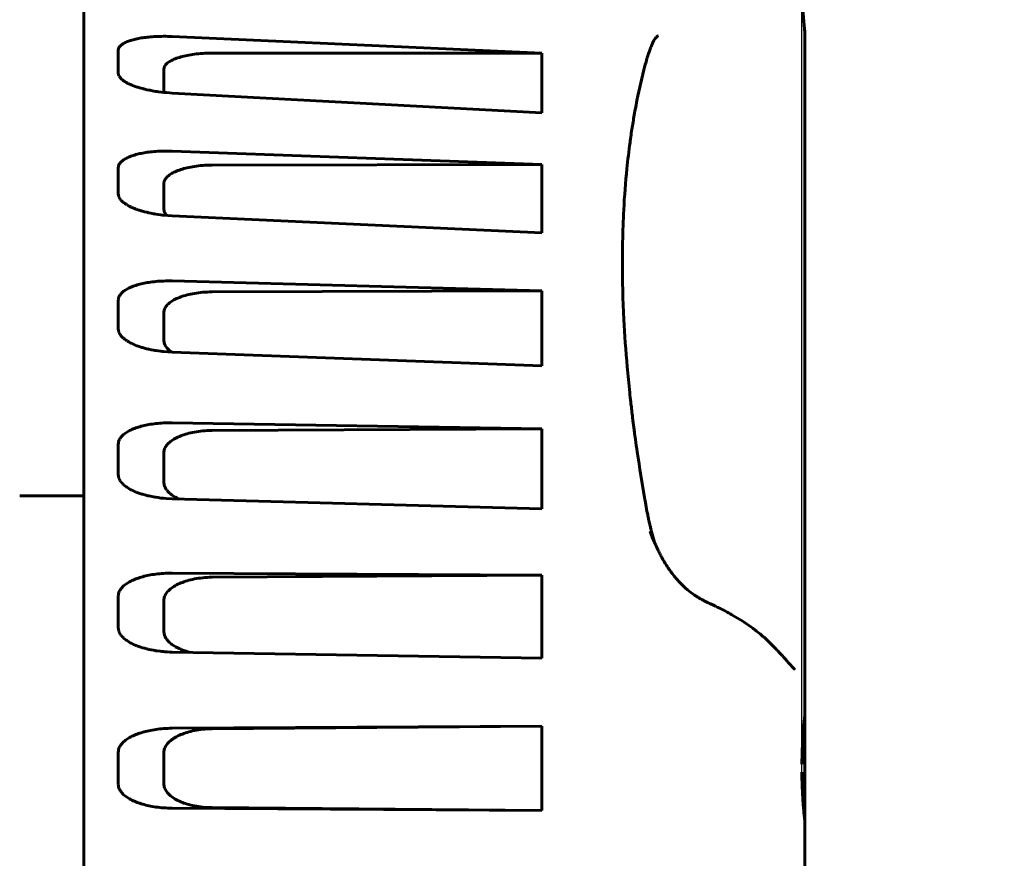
# Model space of a CAD drawing. Header units: millimetres. Extents: x 0 to 594, y 0 to 420.
# Tile 17 of 22: x 351.92 to 358.06, y 260.45 to 265.68. Entities that reach past the tile are written whole.
import ezdxf

# ---------------------------------------------------------------- set-up
doc = ezdxf.new("R2010")
doc.units = ezdxf.units.MM
doc.linetypes.add('K5LT_BASIC', pattern=[0])
doc.linetypes.add('K5LT_THIN', pattern=[0])
doc.layers.add('Системный слой', color=7, linetype='Continuous')
doc.styles.add('KDIMTEXTSTYLE', font='GOST_AU.SHX', dxfattribs={"width": 0.96, "oblique": 15, "height": 5})
doc.dimstyles.new('KDIMSTYLE (0.50)', dxfattribs={"dimtxt": 5, "dimasz": 1, "dimexe": 2, "dimexo": 0, "dimgap": 1, "dimtad": 1, "dimlfac": 2, "dimtxsty": 'KDIMTEXTSTYLE', "dimsah": 1, "dimcen": 0, "dimdle": 1, "dimadec": 0, "dimazin": 0, "dimtfac": 0.667, "dimtmove": 0, "dimatfit": 3, "dimfxl": 1, "dimtvp": 1, "dimtolj": 1, "dimtzin": 0, "dimarcsym": 0})

# ---------------------------------------------------------------- blocks, each defined once
blk = doc.blocks.new('U5')
at = {"layer": 'Системный слой', "color": 150, "linetype": 'K5LT_BASIC', "lineweight": 60, "true_color": 0x0080ff}
for p, q in [((352.5323, 262.8361), (352.5319, 262.8429)), ((352.5335, 262.8288), (352.5323, 262.8361)), ((352.5345, 262.8251), (352.5335, 262.8288)), ((352.5351, 262.8233), (352.5345, 262.8251)), ((352.5354, 262.8224), (352.5351, 262.8233)), ((352.5356, 262.8219), (352.5354, 262.8224)), ((352.5385, 262.8149), (352.5356, 262.8219)), ((352.5425, 262.8075), (352.5385, 262.8149)), ((352.5448, 262.8039), (352.5425, 262.8075)), ((352.5461, 262.8021), (352.5448, 262.8039)), ((352.5467, 262.8012), (352.5461, 262.8021)), ((352.547, 262.8008), (352.5467, 262.8012)), ((352.5521, 262.7942), (352.547, 262.8008)), ((352.5584, 262.7874), (352.5521, 262.7942)), ((352.5619, 262.7841), (352.5584, 262.7874)), ((352.5636, 262.7824), (352.5619, 262.7841)), ((352.5645, 262.7816), (352.5636, 262.7824)), ((352.565, 262.7812), (352.5645, 262.7816)), ((352.5719, 262.7753), (352.565, 262.7812)), ((352.5802, 262.769), (352.5719, 262.7753)), ((352.5846, 262.7659), (352.5802, 262.769)), ((352.5868, 262.7644), (352.5846, 262.7659)), ((352.588, 262.7637), (352.5868, 262.7644)), ((352.5886, 262.7633), (352.588, 262.7637)), ((352.5969, 262.7581), (352.5886, 262.7633)), ((352.6069, 262.7524), (352.5969, 262.7581)), ((352.6122, 262.7496), (352.6069, 262.7524)), ((352.6148, 262.7483), (352.6122, 262.7496)), ((352.6162, 262.7476), (352.6148, 262.7483)), ((352.6168, 262.7473), (352.6162, 262.7476)), ((352.6263, 262.7428), (352.6168, 262.7473)), ((352.6376, 262.7378), (352.6263, 262.7428)), ((352.6434, 262.7354), (352.6376, 262.7378)), ((352.6463, 262.7342), (352.6434, 262.7354)), ((352.6478, 262.7337), (352.6463, 262.7342)), ((352.6486, 262.7334), (352.6478, 262.7337)), ((352.6592, 262.7294), (352.6486, 262.7334)), ((352.6716, 262.7252), (352.6592, 262.7294)), ((352.678, 262.7231), (352.6716, 262.7252)), ((352.6812, 262.7221), (352.678, 262.7231)), ((352.6829, 262.7216), (352.6812, 262.7221)), ((352.6837, 262.7214), (352.6829, 262.7216)), ((352.6965, 262.7177), (352.6837, 262.7214)), ((352.7098, 262.7142), (352.6965, 262.7177)), ((352.7166, 262.7125), (352.7098, 262.7142)), ((352.7201, 262.7117), (352.7166, 262.7125)), ((352.7218, 262.7113), (352.7201, 262.7117)), ((352.7227, 262.7111), (352.7218, 262.7113)), ((352.7629, 262.7032), (352.7227, 262.7111)), ((352.7638, 262.7031), (352.7629, 262.7032)), ((352.7645, 262.703), (352.7638, 262.7031)), ((352.765, 262.7029), (352.7645, 262.703)), ((352.7655, 262.7028), (352.765, 262.7029)), ((352.7659, 262.7027), (352.7655, 262.7028)), ((352.7665, 262.7026), (352.7659, 262.7027)), ((352.7811, 262.7005), (352.7665, 262.7026)), ((352.798, 262.6983), (352.7811, 262.7005)), ((352.8067, 262.6973), (352.798, 262.6983)), ((352.8111, 262.6969), (352.8067, 262.6973)), ((352.8133, 262.6967), (352.8111, 262.6969)), ((352.8144, 262.6966), (352.8133, 262.6967)), ((352.8308, 262.6952), (352.8144, 262.6966)), ((352.8684, 262.6933), (352.8308, 262.6952))]:
    blk.add_line(p, q, dxfattribs=at)
blk = doc.blocks.new('U9')
at = {"layer": 'Системный слой', "color": 150, "linetype": 'K5LT_BASIC', "lineweight": 60, "true_color": 0x0080ff}
for p, q in [((352.5323, 263.7463), (352.5319, 263.7527)), ((352.5335, 263.7394), (352.5323, 263.7463)), ((352.5345, 263.736), (352.5335, 263.7394)), ((352.5351, 263.7342), (352.5345, 263.736)), ((352.5354, 263.7334), (352.5351, 263.7342)), ((352.5356, 263.7329), (352.5354, 263.7334)), ((352.5385, 263.7264), (352.5356, 263.7329)), ((352.5425, 263.7194), (352.5385, 263.7264)), ((352.5448, 263.716), (352.5425, 263.7194)), ((352.546, 263.7143), (352.5448, 263.716)), ((352.5466, 263.7135), (352.546, 263.7143)), ((352.5469, 263.713), (352.5466, 263.7135)), ((352.5521, 263.7068), (352.5469, 263.713)), ((352.5584, 263.7003), (352.5521, 263.7068)), ((352.5618, 263.6971), (352.5584, 263.7003)), ((352.5635, 263.6956), (352.5618, 263.6971)), ((352.5644, 263.6948), (352.5635, 263.6956)), ((352.5649, 263.6944), (352.5644, 263.6948)), ((352.5719, 263.6888), (352.5649, 263.6944)), ((352.5802, 263.6827), (352.5719, 263.6888)), ((352.5846, 263.6797), (352.5802, 263.6827)), ((352.5869, 263.6783), (352.5846, 263.6797)), ((352.588, 263.6776), (352.5869, 263.6783)), ((352.5886, 263.6772), (352.588, 263.6776)), ((352.5969, 263.6722), (352.5886, 263.6772)), ((352.607, 263.6667), (352.5969, 263.6722)), ((352.6122, 263.664), (352.607, 263.6667)), ((352.6149, 263.6627), (352.6122, 263.664)), ((352.6162, 263.6621), (352.6149, 263.6627)), ((352.6169, 263.6618), (352.6162, 263.6621)), ((352.6263, 263.6574), (352.6169, 263.6618)), ((352.6376, 263.6526), (352.6263, 263.6574)), ((352.6434, 263.6503), (352.6376, 263.6526)), ((352.6464, 263.6492), (352.6434, 263.6503)), ((352.6479, 263.6486), (352.6464, 263.6492)), ((352.6486, 263.6483), (352.6479, 263.6486)), ((352.6631, 263.6431), (352.6486, 263.6483)), ((352.6735, 263.6397), (352.6631, 263.6431)), ((352.6789, 263.638), (352.6735, 263.6397)), ((352.6816, 263.6372), (352.6789, 263.638)), ((352.683, 263.6368), (352.6816, 263.6372)), ((352.6837, 263.6366), (352.683, 263.6368)), ((352.7085, 263.6299), (352.6837, 263.6366)), ((352.7134, 263.6287), (352.7085, 263.6299)), ((352.7184, 263.6275), (352.7134, 263.6287)), ((352.721, 263.6269), (352.7184, 263.6275)), ((352.7223, 263.6266), (352.721, 263.6269)), ((352.7229, 263.6264), (352.7223, 263.6266)), ((352.7361, 263.6236), (352.7229, 263.6264)), ((352.7513, 263.6206), (352.7361, 263.6236)), ((352.7591, 263.6192), (352.7513, 263.6206)), ((352.7631, 263.6186), (352.7591, 263.6192)), ((352.7651, 263.6182), (352.7631, 263.6186)), ((352.7661, 263.6181), (352.7651, 263.6182)), ((352.7811, 263.6158), (352.7661, 263.6181)), ((352.798, 263.6136), (352.7811, 263.6158)), ((352.8067, 263.6126), (352.798, 263.6136)), ((352.8111, 263.6121), (352.8067, 263.6126)), ((352.8133, 263.6118), (352.8111, 263.6121)), ((352.8144, 263.6117), (352.8133, 263.6118)), ((352.8684, 263.608), (352.8144, 263.6117))]:
    blk.add_line(p, q, dxfattribs=at)
blk = doc.blocks.new('U13')
at = {"layer": 'Системный слой', "color": 150, "linetype": 'K5LT_BASIC', "lineweight": 60, "true_color": 0x0080ff}
for p, q in [((356.8164, 261.5178), (356.8164, 261.3417)), ((356.8164, 260.6834), (356.8164, 260.5073))]:
    blk.add_line(p, q, dxfattribs=at)
blk = doc.blocks.new('U19')
at = {"layer": 'Системный слой', "color": 150, "linetype": 'K5LT_BASIC', "lineweight": 60, "true_color": 0x0080ff}
for p, q in [((356.8164, 265.5997), (356.8164, 265.5603)), ((356.8164, 265.3569), (356.8164, 265.2875))]:
    blk.add_line(p, q, dxfattribs=at)
blk = doc.blocks.new('U20')
at = {"layer": 'Системный слой', "color": 150, "linetype": 'K5LT_BASIC', "lineweight": 60, "true_color": 0x0080ff}
for p, q in [((352.5323, 264.5893), (352.5319, 264.5951)), ((352.5335, 264.583), (352.5323, 264.5893)), ((352.5345, 264.5798), (352.5335, 264.583)), ((352.5351, 264.5782), (352.5345, 264.5798)), ((352.5354, 264.5774), (352.5351, 264.5782)), ((352.5356, 264.577), (352.5354, 264.5774)), ((352.5385, 264.571), (352.5356, 264.577)), ((352.5425, 264.5646), (352.5385, 264.571)), ((352.5448, 264.5615), (352.5425, 264.5646)), ((352.546, 264.5599), (352.5448, 264.5615)), ((352.5466, 264.5591), (352.546, 264.5599)), ((352.5469, 264.5587), (352.5466, 264.5591)), ((352.5521, 264.553), (352.5469, 264.5587)), ((352.5583, 264.547), (352.5521, 264.553)), ((352.5618, 264.544), (352.5583, 264.547)), ((352.5635, 264.5426), (352.5618, 264.544)), ((352.5644, 264.5419), (352.5635, 264.5426)), ((352.5649, 264.5415), (352.5644, 264.5419)), ((352.5719, 264.5363), (352.5649, 264.5415)), ((352.5802, 264.5306), (352.5719, 264.5363)), ((352.5846, 264.5279), (352.5802, 264.5306)), ((352.5869, 264.5265), (352.5846, 264.5279)), ((352.588, 264.5258), (352.5869, 264.5265)), ((352.5886, 264.5255), (352.588, 264.5258)), ((352.5996, 264.5195), (352.5886, 264.5255)), ((352.6084, 264.515), (352.5996, 264.5195)), ((352.6129, 264.5129), (352.6084, 264.515)), ((352.6152, 264.5118), (352.6129, 264.5129)), ((352.6164, 264.5113), (352.6152, 264.5118)), ((352.617, 264.511), (352.6164, 264.5113)), ((352.6326, 264.5044), (352.617, 264.511)), ((352.6408, 264.5012), (352.6326, 264.5044)), ((352.6449, 264.4997), (352.6408, 264.5012)), ((352.647, 264.4989), (352.6449, 264.4997)), ((352.6481, 264.4986), (352.647, 264.4989)), ((352.6486, 264.4984), (352.6481, 264.4986)), ((352.6608, 264.4942), (352.6486, 264.4984)), ((352.663, 264.4935), (352.6608, 264.4942)), ((352.6736, 264.4902), (352.663, 264.4935)), ((352.679, 264.4886), (352.6736, 264.4902)), ((352.6817, 264.4878), (352.679, 264.4886)), ((352.6831, 264.4874), (352.6817, 264.4878)), ((352.6838, 264.4872), (352.6831, 264.4874)), ((352.6955, 264.484), (352.6838, 264.4872)), ((352.7093, 264.4806), (352.6955, 264.484)), ((352.7164, 264.4789), (352.7093, 264.4806)), ((352.72, 264.4781), (352.7164, 264.4789)), ((352.7218, 264.4777), (352.72, 264.4781)), ((352.7227, 264.4775), (352.7218, 264.4777)), ((352.736, 264.4747), (352.7227, 264.4775)), ((352.7513, 264.4718), (352.736, 264.4747)), ((352.7591, 264.4704), (352.7513, 264.4718)), ((352.7631, 264.4698), (352.7591, 264.4704)), ((352.7651, 264.4695), (352.7631, 264.4698)), ((352.7661, 264.4693), (352.7651, 264.4695)), ((352.7811, 264.467), (352.7661, 264.4693)), ((352.798, 264.4648), (352.7811, 264.467)), ((352.8067, 264.4637), (352.798, 264.4648)), ((352.8111, 264.4633), (352.8067, 264.4637)), ((352.8133, 264.463), (352.8111, 264.4633)), ((352.8144, 264.4629), (352.8133, 264.463)), ((352.8684, 264.4588), (352.8144, 264.4629))]:
    blk.add_line(p, q, dxfattribs=at)
blk = doc.blocks.new('U21')
at = {"layer": 'Системный слой', "color": 150, "linetype": 'K5LT_BASIC', "lineweight": 60, "true_color": 0x0080ff}
for p, q in [((356.2097, 266.9023), (356.6007, 266.5934)), ((356.6007, 266.5934), (356.7749, 266.1047)), ((356.7749, 266.1047), (356.8164, 265.5997))]:
    blk.add_line(p, q, dxfattribs=at)
blk = doc.blocks.new('U22')
at = {"layer": 'Системный слой', "color": 150, "linetype": 'K5LT_BASIC', "lineweight": 60, "true_color": 0x0080ff}
for p, q in [((352.5319, 265.3493), (352.5358, 265.333)), ((352.5358, 265.333), (352.5359, 265.3327)), ((352.5359, 265.3327), (352.5363, 265.332)), ((352.5363, 265.332), (352.537, 265.3305)), ((352.537, 265.3305), (352.5387, 265.3277)), ((352.5387, 265.3277), (352.5427, 265.322)), ((352.5427, 265.322), (352.5473, 265.3167)), ((352.5473, 265.3167), (352.5477, 265.3163)), ((352.5477, 265.3163), (352.5483, 265.3156)), ((352.5483, 265.3156), (352.5497, 265.3143)), ((352.5497, 265.3143), (352.5526, 265.3115)), ((352.5526, 265.3115), (352.5589, 265.3062)), ((352.5589, 265.3062), (352.5654, 265.3013)), ((352.5654, 265.3013), (352.5659, 265.301)), ((352.5659, 265.301), (352.5668, 265.3003)), ((352.5668, 265.3003), (352.5687, 265.2991)), ((352.5687, 265.2991), (352.5726, 265.2965)), ((352.5726, 265.2965), (352.5809, 265.2915)), ((352.5809, 265.2915), (352.5891, 265.287)), ((352.5891, 265.287), (352.5897, 265.2867)), ((352.5897, 265.2867), (352.5909, 265.2861)), ((352.5909, 265.2861), (352.5932, 265.2849)), ((352.5932, 265.2849), (352.598, 265.2826)), ((352.598, 265.2826), (352.6081, 265.278)), ((352.6081, 265.278), (352.6172, 265.2741)), ((352.6172, 265.2741), (352.6176, 265.2739)), ((352.6176, 265.2739), (352.6185, 265.2736)), ((352.6185, 265.2736), (352.6201, 265.2729)), ((352.6201, 265.2729), (352.6206, 265.2727)), ((352.6206, 265.2727), (352.6493, 265.2624)), ((352.6493, 265.2624), (352.65, 265.2621)), ((352.65, 265.2621), (352.6515, 265.2617)), ((352.6515, 265.2617), (352.6543, 265.2608)), ((352.6543, 265.2608), (352.6601, 265.259)), ((352.6601, 265.259), (352.6721, 265.2555)), ((352.6721, 265.2555), (352.6845, 265.2521)), ((352.6845, 265.2521), (352.6853, 265.2519)), ((352.6853, 265.2519), (352.687, 265.2515)), ((352.687, 265.2515), (352.6903, 265.2506)), ((352.6903, 265.2506), (352.6971, 265.2489)), ((352.6971, 265.2489), (352.711, 265.2457)), ((352.711, 265.2457), (352.7236, 265.243)), ((352.7236, 265.243), (352.7245, 265.2428)), ((352.7245, 265.2428), (352.7263, 265.2425)), ((352.7263, 265.2425), (352.73, 265.2417)), ((352.73, 265.2417), (352.7375, 265.2403)), ((352.7375, 265.2403), (352.7529, 265.2375)), ((352.7529, 265.2375), (352.7671, 265.2352)), ((352.7671, 265.2352), (352.7681, 265.2351)), ((352.7681, 265.2351), (352.7702, 265.2348)), ((352.7702, 265.2348), (352.7742, 265.2342)), ((352.7742, 265.2342), (352.7825, 265.233)), ((352.7825, 265.233), (352.7995, 265.2308)), ((352.7995, 265.2308), (352.8155, 265.229)), ((352.8155, 265.229), (352.8166, 265.2289)), ((352.8166, 265.2289), (352.8188, 265.2286)), ((352.8188, 265.2286), (352.8234, 265.2282)), ((352.8234, 265.2282), (352.8325, 265.2273)), ((352.8325, 265.2273), (352.8513, 265.2259)), ((352.8513, 265.2259), (352.8684, 265.2248))]:
    blk.add_line(p, q, dxfattribs=at)
blk = doc.blocks.new('U24')
at = {"layer": 'Системный слой', "color": 150, "linetype": 'K5LT_BASIC', "lineweight": 60, "true_color": 0x0080ff}
for p, q in [((352.8164, 264.5018), (352.8183, 264.4881)), ((352.8183, 264.4881), (352.8212, 264.4804)), ((352.8212, 264.4804), (352.8214, 264.48)), ((352.8214, 264.48), (352.8218, 264.4791)), ((352.8218, 264.4791), (352.8226, 264.4773)), ((352.8226, 264.4773), (352.8246, 264.4738)), ((352.8246, 264.4738), (352.8292, 264.4669)), ((352.8292, 264.4669), (352.8338, 264.4611))]:
    blk.add_line(p, q, dxfattribs=at)
blk = doc.blocks.new('U27')
at = {"layer": 'Системный слой', "color": 150, "linetype": 'K5LT_BASIC', "lineweight": 60, "true_color": 0x0080ff}
for p, q in [((356.8164, 263.3879), (356.8164, 263.3423)), ((356.8164, 263.2358), (356.8164, 263.154)), ((356.8164, 263.154), (356.8164, 262.8957)), ((356.8164, 262.6353), (356.8164, 262.6352)), ((356.8164, 261.8991), (356.8164, 261.8825))]:
    blk.add_line(p, q, dxfattribs=at)
blk = doc.blocks.new('U28')
at = {"layer": 'Системный слой', "color": 150, "linetype": 'K5LT_BASIC', "lineweight": 60, "true_color": 0x0080ff}
for q in [(356.8143, 260.7034), (356.816, 260.6875)]:
    blk.add_line((356.8143, 260.7034), q, dxfattribs=at)
blk = doc.blocks.new('U30')
at = {"layer": 'Системный слой', "color": 150, "linetype": 'K5LT_BASIC', "lineweight": 60, "true_color": 0x0080ff}
for p, q in [((352.8165, 265.2335), (352.8164, 265.2359)), ((352.8167, 265.2312), (352.8165, 265.2335)), ((352.8171, 265.2288), (352.8167, 265.2312))]:
    blk.add_line(p, q, dxfattribs=at)
blk = doc.blocks.new('U32')
at = {"layer": 'Системный слой', "color": 150, "linetype": 'K5LT_BASIC', "lineweight": 60, "true_color": 0x0080ff}
for p, q in [((356.8164, 264.0266), (356.8164, 264.1599)), ((356.8164, 263.3423), (356.8164, 263.4941))]:
    blk.add_line(p, q, dxfattribs=at)
blk = doc.blocks.new('U33')
at = {"layer": 'Системный слой', "color": 150, "linetype": 'K5LT_BASIC', "lineweight": 60, "true_color": 0x0080ff}
for q in [(356.8164, 260.6833), (356.8164, 260.5073)]:
    blk.add_line((356.8164, 260.5072), q, dxfattribs=at)
blk = doc.blocks.new('U35')
at = {"layer": 'Системный слой', "color": 150, "linetype": 'K5LT_BASIC', "lineweight": 60, "true_color": 0x0080ff}
for p, q in [((356.8155, 261.3287), (356.8147, 261.3234)), ((356.8161, 261.3339), (356.8155, 261.3287)), ((356.8164, 261.3392), (356.8161, 261.3339))]:
    blk.add_line(p, q, dxfattribs=at)
blk = doc.blocks.new('U36')
at = {"layer": 'Системный слой', "color": 150, "linetype": 'K5LT_BASIC', "lineweight": 60, "true_color": 0x0080ff}
for p, q in [((352.8164, 262.7959), (352.8212, 262.771)), ((352.8212, 262.771), (352.8214, 262.7704)), ((352.8214, 262.7704), (352.8218, 262.7694)), ((352.8218, 262.7694), (352.8227, 262.7673)), ((352.8227, 262.7673), (352.8247, 262.7631)), ((352.8247, 262.7631), (352.8295, 262.7547)), ((352.8295, 262.7547), (352.8353, 262.7467)), ((352.8353, 262.7467), (352.8357, 262.7462)), ((352.8357, 262.7462), (352.8365, 262.7452)), ((352.8365, 262.7452), (352.8382, 262.7432)), ((352.8382, 262.7432), (352.8417, 262.7392)), ((352.8417, 262.7392), (352.8495, 262.7314)), ((352.8495, 262.7314), (352.8579, 262.7242)), ((352.8579, 262.7242), (352.8585, 262.7237)), ((352.8585, 262.7237), (352.8597, 262.7228)), ((352.8597, 262.7228), (352.862, 262.721)), ((352.862, 262.721), (352.8669, 262.7174)), ((352.8669, 262.7174), (352.8772, 262.7105)), ((352.8772, 262.7105), (352.8877, 262.7043)), ((352.8877, 262.7043), (352.8883, 262.704)), ((352.8883, 262.704), (352.8895, 262.7033)), ((352.8895, 262.7033), (352.8921, 262.7019)), ((352.8921, 262.7019), (352.8972, 262.6992)), ((352.8972, 262.6992), (352.9078, 262.6941)), ((352.9078, 262.6941), (352.9122, 262.6921))]:
    blk.add_line(p, q, dxfattribs=at)
blk = doc.blocks.new('U39')
at = {"layer": 'Системный слой', "color": 150, "linetype": 'K5LT_BASIC', "lineweight": 60, "true_color": 0x0080ff}
for p, q in [((356.8164, 265.5593), (356.8164, 265.3593)), ((356.8164, 265.2875), (356.8164, 264.1599))]:
    blk.add_line(p, q, dxfattribs=at)
blk = doc.blocks.new('U41')
at = {"layer": 'Системный слой', "color": 150, "linetype": 'K5LT_BASIC', "lineweight": 60, "true_color": 0x0080ff}
for p, q in [((352.8164, 261.8662), (352.8212, 261.8404)), ((352.8212, 261.8404), (352.8214, 261.8398)), ((352.8214, 261.8398), (352.8218, 261.8387)), ((352.8218, 261.8387), (352.8227, 261.8366)), ((352.8227, 261.8366), (352.8247, 261.8322)), ((352.8247, 261.8322), (352.8295, 261.8236)), ((352.8295, 261.8236), (352.8353, 261.8153)), ((352.8353, 261.8153), (352.8357, 261.8148)), ((352.8357, 261.8148), (352.8365, 261.8137)), ((352.8365, 261.8137), (352.8382, 261.8116)), ((352.8382, 261.8116), (352.8417, 261.8075)), ((352.8417, 261.8075), (352.8495, 261.7995)), ((352.8495, 261.7995), (352.8579, 261.7921)), ((352.8579, 261.7921), (352.8585, 261.7916)), ((352.8585, 261.7916), (352.8597, 261.7906)), ((352.8597, 261.7906), (352.862, 261.7888)), ((352.862, 261.7888), (352.8669, 261.7851)), ((352.8669, 261.7851), (352.8772, 261.778)), ((352.8772, 261.778), (352.8878, 261.7715)), ((352.8878, 261.7715), (352.8885, 261.7711)), ((352.8885, 261.7711), (352.8899, 261.7703)), ((352.8899, 261.7703), (352.8928, 261.7687)), ((352.8928, 261.7687), (352.8987, 261.7655)), ((352.8987, 261.7655), (352.911, 261.7595)), ((352.911, 261.7595), (352.9228, 261.7543)), ((352.9228, 261.7543), (352.9236, 261.754)), ((352.9236, 261.754), (352.9253, 261.7533)), ((352.9253, 261.7533), (352.9286, 261.7519)), ((352.9286, 261.7519), (352.9354, 261.7493)), ((352.9354, 261.7493), (352.9494, 261.7444)), ((352.9494, 261.7444), (352.9625, 261.7402)), ((352.9625, 261.7402), (352.9632, 261.74)), ((352.9632, 261.74), (352.9645, 261.7396)), ((352.9645, 261.7396), (352.9673, 261.7388)), ((352.9673, 261.7388), (352.9728, 261.7373)), ((352.9728, 261.7373), (352.9804, 261.7353))]:
    blk.add_line(p, q, dxfattribs=at)
blk = doc.blocks.new('U45')
at = {"layer": 'Системный слой', "color": 150, "linetype": 'K5LT_BASIC', "lineweight": 60, "true_color": 0x0080ff}
for p, q in [((356.8155, 260.6964), (356.8147, 260.7017)), ((356.8161, 260.6911), (356.8155, 260.6964)), ((356.8164, 260.6859), (356.8161, 260.6911))]:
    blk.add_line(p, q, dxfattribs=at)
blk = doc.blocks.new('U49')
at = {"layer": 'Системный слой', "color": 150, "linetype": 'K5LT_BASIC', "lineweight": 60, "true_color": 0x0080ff}
for p, q in [((352.5323, 261.8809), (352.5319, 261.888)), ((352.5335, 261.8733), (352.5323, 261.8809)), ((352.5345, 261.8696), (352.5335, 261.8733)), ((352.5351, 261.8677), (352.5345, 261.8696)), ((352.5354, 261.8667), (352.5351, 261.8677)), ((352.5356, 261.8663), (352.5354, 261.8667)), ((352.5385, 261.8591), (352.5356, 261.8663)), ((352.5425, 261.8516), (352.5385, 261.8591)), ((352.5448, 261.8478), (352.5425, 261.8516)), ((352.546, 261.846), (352.5448, 261.8478)), ((352.5466, 261.8451), (352.546, 261.846)), ((352.5469, 261.8446), (352.5466, 261.8451)), ((352.5521, 261.8379), (352.5469, 261.8446)), ((352.5584, 261.8309), (352.5521, 261.8379)), ((352.5618, 261.8275), (352.5584, 261.8309)), ((352.5635, 261.8258), (352.5618, 261.8275)), ((352.5644, 261.825), (352.5635, 261.8258)), ((352.5649, 261.8246), (352.5644, 261.825)), ((352.5719, 261.8185), (352.5649, 261.8246)), ((352.5802, 261.8121), (352.5719, 261.8185)), ((352.5846, 261.8089), (352.5802, 261.8121)), ((352.5869, 261.8074), (352.5846, 261.8089)), ((352.588, 261.8066), (352.5869, 261.8074)), ((352.5886, 261.8063), (352.588, 261.8066)), ((352.5969, 261.801), (352.5886, 261.8063)), ((352.607, 261.7952), (352.5969, 261.801)), ((352.6122, 261.7924), (352.607, 261.7952)), ((352.6149, 261.791), (352.6122, 261.7924)), ((352.6162, 261.7903), (352.6149, 261.791)), ((352.6169, 261.79), (352.6162, 261.7903)), ((352.6263, 261.7854), (352.6169, 261.79)), ((352.6376, 261.7805), (352.6263, 261.7854)), ((352.6434, 261.7781), (352.6376, 261.7805)), ((352.6464, 261.7769), (352.6434, 261.7781)), ((352.6479, 261.7763), (352.6464, 261.7769)), ((352.6486, 261.776), (352.6479, 261.7763)), ((352.6592, 261.7721), (352.6486, 261.776)), ((352.6716, 261.7678), (352.6592, 261.7721)), ((352.678, 261.7658), (352.6716, 261.7678)), ((352.6812, 261.7648), (352.678, 261.7658)), ((352.6828, 261.7643), (352.6812, 261.7648)), ((352.6837, 261.764), (352.6828, 261.7643)), ((352.6956, 261.7606), (352.6837, 261.764)), ((352.7093, 261.757), (352.6956, 261.7606)), ((352.7164, 261.7553), (352.7093, 261.757)), ((352.72, 261.7545), (352.7164, 261.7553)), ((352.7218, 261.7541), (352.72, 261.7545)), ((352.7227, 261.7539), (352.7218, 261.7541)), ((352.7361, 261.751), (352.7227, 261.7539)), ((352.7513, 261.7482), (352.7361, 261.751)), ((352.7591, 261.7468), (352.7513, 261.7482)), ((352.7631, 261.7462), (352.7591, 261.7468)), ((352.7651, 261.7459), (352.7631, 261.7462)), ((352.7661, 261.7457), (352.7651, 261.7459)), ((352.7738, 261.7446), (352.7661, 261.7457)), ((352.794, 261.742), (352.7738, 261.7446)), ((352.8044, 261.7409), (352.794, 261.742)), ((352.8097, 261.7404), (352.8044, 261.7409)), ((352.8124, 261.7401), (352.8097, 261.7404)), ((352.8137, 261.74), (352.8124, 261.7401)), ((352.8144, 261.7399), (352.8137, 261.74)), ((352.8222, 261.7393), (352.8144, 261.7399)), ((352.8371, 261.7383), (352.8222, 261.7393)), ((352.8526, 261.7376), (352.8371, 261.7383)), ((352.8684, 261.7371), (352.8526, 261.7376))]:
    blk.add_line(p, q, dxfattribs=at)
blk = doc.blocks.new('U50')
at = {"layer": 'Системный слой', "color": 150, "linetype": 'K5LT_BASIC', "lineweight": 60, "true_color": 0x0080ff}
for q in [(356.8164, 262.6359), (356.8164, 262.6353)]:
    blk.add_line((356.8164, 262.6353), q, dxfattribs=at)
blk = doc.blocks.new('U51')
at = {"layer": 'Системный слой', "color": 150, "linetype": 'K5LT_BASIC', "lineweight": 60, "true_color": 0x0080ff}
for p, q in [((352.8164, 263.6817), (352.8212, 263.6583)), ((352.8212, 263.6583), (352.8214, 263.6578)), ((352.8214, 263.6578), (352.8218, 263.6568)), ((352.8218, 263.6568), (352.8227, 263.6548)), ((352.8227, 263.6548), (352.8247, 263.6508)), ((352.8247, 263.6508), (352.8295, 263.6429)), ((352.8295, 263.6429), (352.8353, 263.6354)), ((352.8353, 263.6354), (352.8357, 263.6349)), ((352.8357, 263.6349), (352.8365, 263.634)), ((352.8365, 263.634), (352.8382, 263.6321)), ((352.8382, 263.6321), (352.8417, 263.6283)), ((352.8417, 263.6283), (352.8495, 263.621)), ((352.8495, 263.621), (352.8578, 263.6143)), ((352.8578, 263.6143), (352.8581, 263.614)), ((352.8581, 263.614), (352.8589, 263.6134)), ((352.8589, 263.6134), (352.8605, 263.6123)), ((352.8605, 263.6123), (352.8638, 263.6099)), ((352.8638, 263.6099), (352.8665, 263.6081))]:
    blk.add_line(p, q, dxfattribs=at)
blk = doc.blocks.new('U54')
at = {"layer": 'Системный слой', "color": 150, "linetype": 'K5LT_BASIC', "lineweight": 60, "true_color": 0x0080ff}
for p, q in [((355.8751, 262.4349), (355.8719, 262.4462)), ((355.8785, 262.4236), (355.8751, 262.4349)), ((355.882, 262.4121), (355.8785, 262.4236))]:
    blk.add_line(p, q, dxfattribs=at)
blk = doc.blocks.new('U55')
at = {"layer": 'Системный слой', "color": 150, "linetype": 'K5LT_BASIC', "lineweight": 60, "true_color": 0x0080ff}
for p, q in [((356.8147, 261.3239), (356.8101, 261.2792)), ((356.8101, 261.2792), (356.8028, 261.1757)), ((356.8028, 261.1757), (356.7982, 261.0376))]:
    blk.add_line(p, q, dxfattribs=at)
blk = doc.blocks.new('KDIMARROW_02')
at = {"layer": 'Системный слой'}
blk.add_hatch(color=0, dxfattribs=at).paths.add_polyline_path([(4.5, 0), (5, 0.6583), (0, 0), (5, -0.6583)])
at = {"layer": 'Системный слой', "color": 0, "linetype": 'K5LT_THIN', "lineweight": 18}
for p, q in [((5, 0.6583), (0, 0)), ((4.5, 0), (5, 0.6583)), ((0, 0), (-1, 0)), ((0, 0), (5, -0.6583)), ((0, 0), (7, 0)), ((5, -0.6583), (4.5, 0))]:
    blk.add_line(p, q, dxfattribs=at)

msp = doc.modelspace()

# ---------------------------------------------------------------- linework, layer by layer
at = {"layer": 'Системный слой', "color": 150, "linetype": 'K5LT_BASIC', "lineweight": 60, "true_color": 0x0080ff}
for p, q in [((352.3164, 254.7625), (352.3164, 267.2625)), ((352.8684, 265.5774), (355.1759, 265.4726)), ((356.8164, 265.5988), (356.8164, 265.5997)), ((356.8164, 265.5987), (356.8164, 265.5988)), ((356.8164, 265.5987), (356.8164, 265.5593)), ((356.8164, 265.5666), (356.8164, 265.5593)), ((352.5319, 265.3493), (352.5319, 265.4922)), ((355.1759, 265.4726), (353.1168, 265.4736)), ((355.1759, 265.4726), (355.1759, 265.1005)), ((352.8164, 265.3732), (352.8164, 265.2359)), ((356.816, 265.4166), (356.816, 265.4159)), ((356.8164, 265.3635), (356.8164, 265.3558)), ((356.8164, 265.2864), (356.8164, 265.3558)), ((352.6206, 265.2727), (352.6225, 265.2719)), ((356.8164, 265.2864), (356.8164, 265.2875)), ((356.8164, 262.9727), (356.8164, 265.2864)), ((355.1759, 265.1005), (352.8684, 265.2248)), ((352.8684, 264.8623), (355.1759, 264.7782)), ((352.5319, 264.7586), (352.5319, 264.5951)), ((355.1759, 264.7782), (353.1168, 264.7752)), ((355.1759, 264.7782), (355.1759, 264.3524)), ((352.8164, 264.5018), (352.8164, 264.6589)), ((352.6628, 264.4936), (352.6608, 264.4942)), ((352.8684, 264.4588), (355.1759, 264.3524)), ((356.8164, 264.1593), (356.8164, 264.1599)), ((356.8164, 264.1594), (356.8164, 264.1593)), ((355.1759, 263.9911), (352.8684, 264.0524)), ((356.8164, 264.026), (356.8164, 264.0302)), ((356.8164, 264.0279), (356.8164, 264.026)), ((353.1168, 263.9842), (355.1759, 263.9911)), ((355.1759, 263.5222), (355.1759, 263.9911)), ((352.5319, 263.9328), (352.5319, 263.7527)), ((352.8164, 263.6817), (352.8164, 263.8547)), ((352.7106, 263.6293), (352.7085, 263.6299)), ((352.8684, 263.608), (355.1759, 263.5222)), ((356.8164, 263.4957), (356.8164, 263.4934)), ((356.8164, 263.4934), (356.8164, 263.4934)), ((356.8164, 263.3416), (356.8164, 263.3423)), ((356.8164, 263.3416), (356.8164, 263.154)), ((355.1759, 263.1306), (352.8684, 263.1676)), ((353.1168, 263.12), (355.1759, 263.1306)), ((355.1759, 262.6301), (355.1759, 263.1306)), ((352.5319, 263.0351), (352.5319, 262.8429)), ((352.8164, 262.7959), (352.8164, 262.9806)), ((356.8164, 262.8957), (356.8164, 262.9727)), ((356.8164, 262.9727), (356.8164, 262.6061)), ((356.8164, 262.6061), (356.8164, 262.9727)), ((356.8164, 262.8954), (356.8164, 262.8364)), ((356.8164, 262.8396), (356.8164, 262.8954)), ((351.9164, 262.7125), (352.3164, 262.7125)), ((352.7644, 262.703), (352.7629, 262.7032)), ((352.8684, 262.6933), (355.1759, 262.6301)), ((356.8164, 262.6352), (356.8164, 262.6423)), ((356.8164, 262.6352), (356.8164, 262.6423)), ((356.8164, 262.635), (356.8164, 262.6352)), ((356.8164, 261.8991), (356.8164, 262.6061)), ((355.8513, 262.488), (355.8513, 262.488)), ((355.8514, 262.4878), (355.8515, 262.4876)), ((355.1759, 262.218), (352.8684, 262.2297)), ((353.1168, 262.2039), (355.1759, 262.218)), ((355.1759, 261.6982), (355.1759, 262.218)), ((352.5319, 262.0876), (352.5319, 261.888)), ((352.8164, 261.8662), (352.8164, 262.058)), ((356.8164, 261.8991), (356.8164, 261.6843)), ((356.8164, 261.6843), (356.8164, 261.8991)), ((356.8164, 261.8089), (356.8164, 261.5178)), ((352.8223, 261.7393), (352.8222, 261.7393)), ((352.8684, 261.7371), (355.1759, 261.6982)), ((356.8164, 261.6842), (356.8164, 261.5179)), ((356.8164, 261.5179), (356.8164, 261.5178)), ((356.8164, 261.5179), (356.8164, 261.3418)), ((356.8147, 261.3235), (356.816, 261.3376)), ((356.8164, 261.3412), (356.8164, 261.3418)), ((356.8164, 261.3418), (356.8164, 261.3392)), ((356.8164, 260.6836), (356.8164, 261.3415)), ((355.1759, 261.2757), (352.8684, 261.2619)), ((353.1168, 261.2584), (355.1759, 261.2757)), ((355.1759, 260.7494), (355.1759, 261.2757)), ((352.5319, 261.1136), (352.5319, 260.9115)), ((352.8164, 260.9154), (352.8164, 261.1096)), ((355.1759, 260.7494), (352.8684, 260.7632)), ((353.1168, 260.7667), (355.1759, 260.7494)), ((356.8147, 260.7012), (356.8143, 260.7034)), ((356.8164, 260.6833), (356.8164, 260.6859)), ((356.8164, 260.6839), (356.8164, 260.6833)), ((356.8164, 260.5072), (356.8164, 260.5073)), ((356.8164, 260.2162), (356.8164, 260.5073)), ((356.8164, 260.3408), (356.8164, 260.5072))]:
    msp.add_line(p, q, dxfattribs=at)
for centre, major_axis, ratio, start_param, end_param in [((356.741, 265.4149), (-0.075, -0.0012), 0.241339, 3.135711, 3.141698), ((356.6664, 261.6842), (-0.15, 0), 0.997564, 3.141593, 3.141802), ((356.7414, 261.3412), (0.075, -0.002), 0.997527, 6.28315, 6.309947), ((356.7414, 260.6839), (-0.075, -0.002), 0.997527, 3.114831, 3.141628)]:
    msp.add_ellipse(centre, major_axis=major_axis, ratio=ratio, start_param=start_param, end_param=end_param, dxfattribs=at)
for points in [[(356.816, 265.6168), (356.8161, 265.6085), (356.8163, 265.5918), (356.8164, 265.575), (356.8164, 265.5666)], [(352.8684, 265.5774), (352.8497, 265.5783), (352.8141, 265.579), (352.7658, 265.5778), (352.7224, 265.5746), (352.6834, 265.5699), (352.6484, 265.5637), (352.6167, 265.5559), (352.5881, 265.5463), (352.5642, 265.535), (352.546, 265.5221), (352.5344, 265.5074), (352.5319, 265.4974), (352.5319, 265.4922)], [(352.8164, 265.3732), (352.8164, 265.3793), (352.8195, 265.3911), (352.8337, 265.4088), (352.8564, 265.4248), (352.8866, 265.4389), (352.9216, 265.4505), (352.9613, 265.4599), (353.0067, 265.4673), (353.0581, 265.4723), (353.0965, 265.4736), (353.1168, 265.4736)], [(356.816, 265.4159), (356.8161, 265.4073), (356.8163, 265.3898), (356.8164, 265.3723), (356.8164, 265.3635)], [(352.8684, 264.8623), (352.8497, 264.863), (352.8141, 264.8632), (352.7658, 264.861), (352.7224, 264.8567), (352.6834, 264.8506), (352.6484, 264.8428), (352.6167, 264.8334), (352.5881, 264.8218), (352.5642, 264.8084), (352.546, 264.7933), (352.5344, 264.7762), (352.5319, 264.7646), (352.5319, 264.7586)], [(352.8164, 264.6589), (352.8164, 264.6658), (352.8195, 264.6794), (352.8337, 264.6998), (352.8564, 264.7183), (352.8866, 264.7346), (352.9216, 264.7481), (352.9613, 264.7591), (353.0067, 264.7677), (353.0581, 264.7736), (353.0965, 264.7752), (353.1168, 264.7752)], [(352.5319, 263.9328), (352.5319, 263.9393), (352.5343, 263.9522), (352.5461, 263.9714), (352.5643, 263.9884), (352.588, 264.0035), (352.6166, 264.0167), (352.6484, 264.0277), (352.6834, 264.0367), (352.7224, 264.0441), (352.7658, 264.0495), (352.8141, 264.0526), (352.8497, 264.0529), (352.8684, 264.0524)], [(353.1168, 263.9842), (353.0965, 263.9841), (353.0581, 263.9823), (353.0067, 263.9756), (352.9613, 263.9659), (352.9216, 263.9537), (352.8865, 263.9387), (352.8564, 263.9206), (352.8337, 263.9001), (352.8194, 263.8774), (352.8164, 263.8624), (352.8164, 263.8547)], [(352.5319, 263.0351), (352.5319, 263.0421), (352.5343, 263.0559), (352.5461, 263.0767), (352.5643, 263.095), (352.588, 263.1116), (352.6166, 263.1261), (352.6484, 263.1383), (352.6834, 263.1485), (352.7224, 263.1568), (352.7658, 263.1632), (352.8141, 263.1672), (352.8497, 263.1679), (352.8684, 263.1676)], [(353.1168, 263.12), (353.0965, 263.1199), (353.0581, 263.1178), (353.0067, 263.1106), (352.9613, 263.1001), (352.9216, 263.0869), (352.8865, 263.0707), (352.8564, 263.0512), (352.8337, 263.0292), (352.8194, 263.0049), (352.8164, 262.9888), (352.8164, 262.9806)], [(352.5319, 262.0876), (352.5319, 262.0949), (352.5343, 262.1092), (352.5461, 262.131), (352.5643, 262.1504), (352.588, 262.168), (352.6166, 262.1835), (352.6484, 262.1966), (352.6834, 262.2076), (352.7224, 262.2168), (352.7658, 262.2239), (352.8141, 262.2287), (352.8497, 262.2298), (352.8684, 262.2297)], [(353.1168, 262.2039), (353.0965, 262.2037), (353.0581, 262.2015), (353.0067, 262.1939), (352.9613, 262.1829), (352.9216, 262.169), (352.8865, 262.152), (352.8564, 262.1317), (352.8337, 262.1087), (352.8194, 262.0833), (352.8164, 262.0665), (352.8164, 262.058)], [(356.816, 261.3376), (356.8161, 261.3382), (356.8163, 261.3394), (356.8164, 261.3406), (356.8164, 261.3412)], [(352.5319, 261.1136), (352.5319, 261.121), (352.5343, 261.1356), (352.5461, 261.1579), (352.5643, 261.1778), (352.588, 261.1959), (352.6166, 261.212), (352.6484, 261.2257), (352.6834, 261.2373), (352.7224, 261.2471), (352.7658, 261.2549), (352.8141, 261.2602), (352.8497, 261.2618), (352.8684, 261.2619)], [(353.1168, 261.2584), (353.0965, 261.2582), (353.0581, 261.256), (353.0067, 261.2481), (352.9613, 261.2368), (352.9216, 261.2226), (352.8865, 261.2053), (352.8564, 261.1845), (352.8337, 261.1612), (352.8194, 261.1354), (352.8164, 261.1183), (352.8164, 261.1096)], [(352.5319, 260.9115), (352.5319, 260.9041), (352.5343, 260.8895), (352.5461, 260.8672), (352.5643, 260.8473), (352.588, 260.8292), (352.6166, 260.8131), (352.6484, 260.7994), (352.6834, 260.7878), (352.7224, 260.778), (352.7658, 260.7702), (352.8141, 260.7648), (352.8497, 260.7633), (352.8684, 260.7632)], [(353.1168, 260.7667), (353.0965, 260.7668), (353.0581, 260.7691), (353.0067, 260.777), (352.9613, 260.7882), (352.9216, 260.8024), (352.8865, 260.8197), (352.8564, 260.8405), (352.8337, 260.8639), (352.8194, 260.8897), (352.8164, 260.9068), (352.8164, 260.9154)], [(356.816, 260.6875), (356.8161, 260.6869), (356.8163, 260.6857), (356.8164, 260.6845), (356.8164, 260.6839)]]:
    msp.add_open_spline(points, degree=3, dxfattribs=at)
for points, knots in [([(355.9016, 265.582), (355.9011, 265.5817), (355.9006, 265.5815), (355.8989, 265.5806), (355.8977, 265.5798), (355.895, 265.5779), (355.8937, 265.5768), (355.8906, 265.5739), (355.8889, 265.5721), (355.8857, 265.5684), (355.8842, 265.5665), (355.8803, 265.5612), (355.8779, 265.5574), (355.8726, 265.5482), (355.8698, 265.5427), (355.867, 265.5364), (355.867, 265.5364), (355.8665, 265.5352), (355.8659, 265.5341), (355.8654, 265.5329)], [6.354659, 6.354659, 6.354659, 6.354659, 7.033446, 7.033446, 8.712533, 8.712533, 10.331419, 10.331419, 11.910425, 11.910425, 13.097739, 13.097739, 14.843689, 14.843689, 16.66144, 16.66144, 16.664087, 16.664087, 17, 17, 17, 17]), ([(355.8654, 265.5329), (355.8616, 265.524), (355.858, 265.515), (355.851, 265.497), (355.8476, 265.488), (355.8427, 265.474), (355.8411, 265.4691), (355.8385, 265.4614), (355.8376, 265.4587), (355.8357, 265.4527), (355.8347, 265.4496), (355.8318, 265.4404), (355.83, 265.4344), (355.825, 265.4174), (355.8219, 265.4062), (355.819, 265.3949)], [0, 0, 0, 0, 3, 3, 6, 6, 7.601927, 7.601927, 8.501118, 8.501118, 9.528798, 9.528798, 11.455668, 11.455668, 15, 15, 15, 15]), ([(355.819, 265.3949), (355.8008, 265.3254), (355.7842, 265.2533), (355.7656, 265.1601), (355.762, 265.1414), (355.7558, 265.1076), (355.7531, 265.0925), (355.7478, 265.0623), (355.7453, 265.0471), (355.7379, 265.0017), (355.7332, 264.9711), (355.7278, 264.9325), (355.7266, 264.925), (355.7257, 264.9171), (355.7257, 264.9171), (355.7191, 264.8619), (355.7118, 264.8079), (355.6977, 264.6686), (355.6911, 264.5832), (355.683, 264.4298), (355.6812, 264.362), (355.6785, 264.265), (355.679, 264.2341), (355.678, 264.1941), (355.6782, 264.1832), (355.6782, 264.1725)], [0, 0, 0, 0, 4.8, 4.8, 5.994563, 5.994563, 6.942419, 6.942419, 7.882753, 7.882753, 9.748374, 9.748374, 10.208064, 10.208064, 10.212324, 10.212324, 13.449525, 13.449525, 18.249525, 18.249525, 21.864956, 21.864956, 23.442546, 23.442546, 24, 24, 24, 24]), ([(355.8216, 262.6704), (355.8205, 262.6769), (355.8192, 262.6834), (355.8023, 262.7885), (355.785, 262.888), (355.7669, 263.012), (355.7632, 263.0382), (355.7574, 263.08), (355.7553, 263.0958), (355.7527, 263.1155), (355.7522, 263.1193), (355.7491, 263.1427), (355.7466, 263.1621), (355.7429, 263.1916), (355.7416, 263.2017), (355.737, 263.24), (355.7336, 263.2683), (355.7282, 263.3162), (355.7259, 263.3361), (355.7184, 263.4098), (355.7128, 263.464), (355.6993, 263.6175), (355.6925, 263.716), (355.6813, 263.9355), (355.6782, 264.0555), (355.6782, 264.1725)], [0, 0, 0, 0, 0.29235, 0.29235, 4.8, 4.8, 6.006653, 6.006653, 6.739993, 6.739993, 6.919461, 6.919461, 7.825024, 7.825024, 8.296975, 8.296975, 9.621661, 9.621661, 10.556978, 10.556978, 13.128004, 13.128004, 17.928004, 17.928004, 24, 24, 24, 24]), ([(355.8719, 262.4462), (355.8677, 262.4609), (355.8637, 262.4758), (355.858, 262.4979), (355.8562, 262.5052), (355.8525, 262.5201), (355.8507, 262.5277), (355.8471, 262.5432), (355.8453, 262.5511), (355.8426, 262.5634), (355.8416, 262.5678), (355.8396, 262.5773), (355.8385, 262.5823), (355.8355, 262.5968), (355.8336, 262.6063), (355.8282, 262.634), (355.8248, 262.6522), (355.8216, 262.6704)], [0, 0, 0, 0, 3, 3, 4.473747, 4.473747, 6, 6, 7.584224, 7.584224, 8.467111, 8.467111, 9.476168, 9.476168, 11.368112, 11.368112, 15, 15, 15, 15]), ([(355.8514, 262.4878), (355.8514, 262.4878), (355.8514, 262.4877), (355.8526, 262.4845), (355.8538, 262.4813), (355.8571, 262.4725), (355.8593, 262.4669), (355.8659, 262.4501), (355.8705, 262.4389), (355.8774, 262.4226), (355.8796, 262.4173), (355.8874, 262.4002), (355.8928, 262.3883), (355.9026, 262.3681), (355.9068, 262.3597), (355.9155, 262.343), (355.9199, 262.3347), (355.9335, 262.3102), (355.943, 262.2942), (355.9666, 262.2574), (355.9811, 262.2368), (356.0104, 262.1997), (356.0248, 262.1831), (356.0541, 262.1529), (356.0686, 262.1392), (356.0981, 262.1145), (356.1129, 262.1033), (356.1312, 262.091), (356.1341, 262.0891), (356.137, 262.0873)], [0, 0, 0, 0, 0.008277, 0.008277, 0.376215, 0.376215, 1.03459, 1.03459, 2.351342, 2.351342, 2.971846, 2.971846, 4.394816, 4.394816, 5.415985, 5.415985, 6.437153, 6.437153, 8.445494, 8.445494, 11.157973, 11.157973, 13.519788, 13.519788, 15.655158, 15.655158, 17.630066, 17.630066, 18, 18, 18, 18]), ([(356.137, 262.0873), (356.1428, 262.0835), (356.1487, 262.0799), (356.1572, 262.0748), (356.1598, 262.0733), (356.1644, 262.0706), (356.1664, 262.0695), (356.1716, 262.0665), (356.1748, 262.0648), (356.1841, 262.0597), (356.1902, 262.0565), (356.2024, 262.0503), (356.2086, 262.0473), (356.2153, 262.044), (356.2159, 262.0438), (356.2203, 262.0417), (356.2241, 262.0399), (356.2279, 262.0382)], [0, 0, 0, 0, 2.8, 2.8, 4.016677, 4.016677, 4.945383, 4.945383, 6.431439, 6.431439, 9.217784, 9.217784, 12.017784, 12.017784, 12.271097, 12.271097, 14, 14, 14, 14]), ([(356.2279, 262.0382), (356.2488, 262.0286), (356.2694, 262.0188), (356.3039, 262.0015), (356.3181, 261.9941), (356.3444, 261.98), (356.3566, 261.9732), (356.3881, 261.9551), (356.4071, 261.9436), (356.4441, 261.9199), (356.462, 261.9077), (356.4875, 261.8894), (356.4954, 261.8836), (356.5191, 261.8656), (356.5342, 261.8534), (356.5545, 261.836), (356.5607, 261.8306), (356.5752, 261.8173), (356.5839, 261.8093), (356.6048, 261.7891), (356.6166, 261.7771), (356.6297, 261.7636), (356.6318, 261.7614), (356.6403, 261.7526), (356.6462, 261.7463), (356.6539, 261.7382), (356.6558, 261.7363), (356.6594, 261.7324), (356.6612, 261.7304), (356.6651, 261.7262), (356.6672, 261.724), (356.6734, 261.7172), (356.6774, 261.7129), (356.6889, 261.7003), (356.6959, 261.6925), (356.7037, 261.6839), (356.705, 261.6825), (356.7161, 261.67), (356.7247, 261.6604), (356.7381, 261.6455), (356.7435, 261.6397), (356.7488, 261.6341), (356.7501, 261.6328), (356.7514, 261.6315), (356.7519, 261.631), (356.7514, 261.6315), (356.7506, 261.6322), (356.7502, 261.6326)], [0, 0, 0, 0, 1.291251, 1.291251, 2.212666, 2.212666, 3.030042, 3.030042, 4.371128, 4.371128, 5.745225, 5.745225, 6.403678, 6.403678, 7.720585, 7.720585, 8.293714, 8.293714, 9.161887, 9.161887, 10.522543, 10.522543, 10.802526, 10.802526, 11.618766, 11.618766, 11.8832, 11.8832, 12.147634, 12.147634, 12.468832, 12.468832, 13.111229, 13.111229, 14.396024, 14.396024, 14.660458, 14.660458, 16.715161, 16.715161, 18.706305, 18.706305, 19.584231, 19.584231, 20.462158, 20.462158, 21, 21, 21, 21]), ([(356.8147, 260.7012), (356.8147, 260.7012), (356.8147, 260.7012), (356.8147, 260.7015), (356.8147, 260.7015), (356.8147, 260.7016), (356.8147, 260.7016), (356.8147, 260.7017), (356.8146, 260.7018), (356.8146, 260.7021), (356.8146, 260.7022), (356.8145, 260.7026), (356.8145, 260.7029), (356.8144, 260.7036), (356.8143, 260.7042), (356.8141, 260.7059), (356.814, 260.7072), (356.8135, 260.7108), (356.8132, 260.7134), (356.8125, 260.7207), (356.812, 260.7257), (356.8109, 260.7371), (356.8103, 260.7436), (356.8091, 260.7576), (356.8084, 260.7652), (356.8071, 260.7815), (356.8065, 260.7902), (356.8052, 260.8087), (356.8046, 260.8185), (356.8033, 260.839), (356.8027, 260.8497), (356.8016, 260.872), (356.8011, 260.8836), (356.8001, 260.9076), (356.7997, 260.9199), (356.799, 260.9451), (356.7987, 260.958), (356.7984, 260.9766), (356.7983, 260.982), (356.7982, 260.9875)], [0, 0, 0, 0, 0.355982, 0.355982, 0.433546, 0.433546, 0.492106, 0.492106, 0.582136, 0.582136, 0.776142, 0.776142, 0.970147, 0.970147, 1.358158, 1.358158, 2.037185, 2.037185, 3.055723, 3.055723, 4.53031, 4.53031, 6.001153, 6.001153, 7.457965, 7.457965, 8.907386, 8.907386, 10.37374, 10.37374, 11.838203, 11.838203, 13.332911, 13.332911, 14.833938, 14.833938, 16.362332, 16.362332, 17, 17, 17, 17])]:
    msp.add_open_spline(points, degree=3, knots=knots, dxfattribs=at)

# ---------------------------------------------------------------- block references
at = {"layer": 'Системный слой'}
for name in ['U21', 'U19', 'U39', 'U22', 'U30', 'U20', 'U24', 'U32', 'U9', 'U51', 'U27', 'U5', 'U36', 'U50', 'U54', 'U49', 'U41', 'U13', 'U55', 'U35', 'U28', 'U45', 'U33']:
    msp.add_blockref(name, (0, 0), dxfattribs=at)

# ---------------------------------------------------------------- dimensions: what is measured, and where the dimension line sits
at = {"layer": 'Системный слой', "color": 7}
msp.add_linear_dim(base=(350.9164, 330.4875), p1=(356.7984, 260.9766), p2=(350.9164, 306.2875), location=(369.8016, 330.4875), text='\\H5.0;\\W0.965;\\Q15;\\H5.0;\\W0.965;\\Q15;\\Q15;12\\H0.65x;\\S+1^ -1;\\H1.5x;', dimstyle='KDIMSTYLE (0.50)', override={"dimexo": 0, "dimblk1": 'KDIMARROW_02', "dimblk2": 'KDIMARROW_02', "dimse1": 0, "dimse2": 0, "dimclrt": 7, "dimtolj": 1}, dxfattribs=at).render()

doc.saveas('drawing.dxf')
